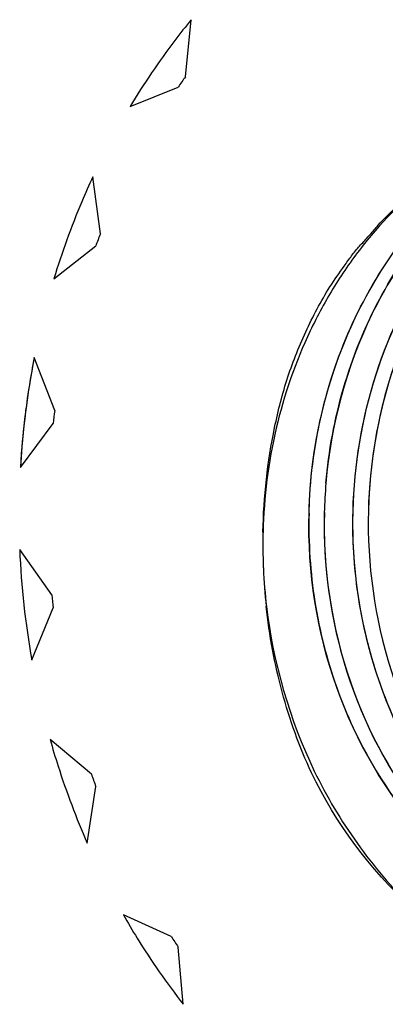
# Model space of a CAD drawing. Header units: millimetres. Extents: x 0 to 1750, y -1720 to 477.
# Tile 230 of 256: x 939.112 to 939.966, y -860.22 to -857.921. Entities that reach past the tile are written whole.
import ezdxf

# ---------------------------------------------------------------- set-up
doc = ezdxf.new("R2010")
doc.units = ezdxf.units.MM
doc.header["$LTSCALE"] = 92.51
doc.layers.add('101300561_14DXF_CONTINUOUS_LINE', color=7, linetype='CONTINUOUS')
doc.layers.add('101300561_DXF_CONTINUOUS_LINE', color=7, linetype='CONTINUOUS')

msp = doc.modelspace()

# ---------------------------------------------------------------- linework, layer by layer
at = {"layer": '101300561_14DXF_CONTINUOUS_LINE'}
for p, q in [((939.4991, -858.054), (939.5126, -857.9209)), ((939.3696, -858.1239), (939.482, -858.0782)), ((939.3003, -858.4208), (939.2825, -858.2879)), ((939.1917, -858.5259), (939.2894, -858.4492)), ((939.1937, -858.8335), (939.1458, -858.71)), ((939.1134, -858.9667), (939.1898, -858.8641)), ((939.1865, -859.264), (939.1118, -859.1582)), ((939.14, -859.4162), (939.1899, -859.2948)), ((939.2793, -859.6829), (939.1828, -859.6021)), ((939.2697, -859.8438), (939.2896, -859.7118)), ((939.4656, -860.0618), (939.354, -860.0114)), ((939.4937, -860.2204), (939.4823, -860.0867))]:
    msp.add_line(p, q, dxfattribs=at)
for centre, radius, start, end in [((940.81, -858.9961), 1.6143, 144.2973, 145.349), ((940.922, -859.0562), 1.7418, 158.6045, 159.6043), ((941.0034, -859.0777), 1.8261, 172.3149, 173.2836), ((940.9694, -859.0997), 1.1463, 175.1712, 178.6072), ((940.9683, -859.0996), 1.1452, 178.6108, 182.026), ((940.9095, -859.1483), 1.2297, 178.5467, 179.6053), ((941.0371, -859.0784), 1.927, 182.3743, 190.0976), ((940.9043, -859.1483), 1.2245, 179.6056, 180.17), ((940.896, -859.1484), 1.2161, 180.1686, 181.9755), ((940.8865, -859.1486), 1.2067, 181.977, 182.6081), ((940.8816, -859.1488), 1.2017, 182.6135, 186.7978), ((941.0194, -859.0793), 1.8422, 185.7544, 186.7175), ((940.9642, -859.0934), 1.7851, 199.285, 200.2685), ((940.8639, -859.1448), 1.6721, 213.2571, 214.2845)]:
    msp.add_arc(centre, radius, start, end, dxfattribs=at)
for points, knots in [([(939.5126, -857.9209), (939.4996, -857.9368), (939.4482, -858.0017), (939.4016, -858.0705), (939.3696, -858.1239)], [0, 0, 0, 0, 0.248546, 1, 1, 1, 1]), ([(939.8906, -859.069), (939.8932, -858.9599), (939.9296, -858.7431), (940.0735, -858.4517), (940.2939, -858.2231), (940.481, -858.128), (940.5777, -858.0988)], [0, 0, 0, 0, 0.258907, 0.513253, 0.760189, 1, 1, 1, 1]), ([(940.6138, -858.0972), (940.5656, -858.1118), (940.4708, -858.1497), (940.2951, -858.2578), (940.1092, -858.4501), (939.9654, -858.7415), (939.929, -858.9584), (939.9263, -859.0675)], [0, 0, 0, 0, 0.119504, 0.240468, 0.487186, 0.741313, 1, 1, 1, 1]), ([(939.8272, -859.0032), (939.8335, -858.9282), (939.8608, -858.7801), (939.9446, -858.5723), (940.0674, -858.3892), (940.1729, -858.2884), (940.2298, -858.2453)], [0, 0, 0, 0, 0.255711, 0.508572, 0.756933, 1, 1, 1, 1]), ([(940.0773, -858.2852), (940.0168, -858.3322), (939.9342, -858.4153), (939.845, -858.5426), (939.7692, -858.6827), (939.7024, -858.8741), (939.6823, -859.0358), (939.6802, -859.1172)], [0, 0, 0, 0, 0.241631, 0.365043, 0.489987, 0.743299, 1, 1, 1, 1]), ([(939.7877, -859.0733), (939.7895, -858.9965), (939.8087, -858.8434), (939.8826, -858.6262), (939.9984, -858.4321), (940.1011, -858.3232), (940.1573, -858.2761)], [0, 0, 0, 0, 0.255113, 0.507979, 0.756621, 1, 1, 1, 1]), ([(939.2825, -858.2879), (939.2736, -858.3071), (939.2392, -858.3848), (939.2102, -858.4649), (939.1917, -858.5259)], [0, 0, 0, 0, 0.248901, 1, 1, 1, 1]), ([(939.1458, -858.71), (939.1416, -858.7311), (939.1265, -858.8161), (939.1171, -858.9021), (939.1134, -858.9667)], [0, 0, 0, 0, 0.249515, 1, 1, 1, 1]), ([(939.9263, -859.0675), (939.9233, -859.1923), (939.9577, -859.4414), (940.1, -859.719), (940.2624, -859.8951), (940.4027, -859.999), (940.5574, -860.0719), (940.6674, -860.0984), (940.7226, -860.1057)], [0, 0, 0, 0, 0.262585, 0.518182, 0.642479, 0.763943, 0.882889, 1, 1, 1, 1]), ([(939.7877, -859.0733), (939.786, -859.1426), (939.7952, -859.2812), (939.846, -859.4816), (939.9319, -859.6662), (940.0491, -859.8276), (940.193, -859.959), (940.3577, -860.0549), (940.5362, -860.1109), (940.6598, -860.1201), (940.7207, -860.1176)], [0, 0, 0, 0, 0.13285, 0.264522, 0.394068, 0.520764, 0.644325, 0.764873, 0.883088, 1, 1, 1, 1]), ([(940.7214, -860.1109), (940.6646, -860.106), (940.5509, -860.0835), (940.3901, -860.0142), (940.2437, -859.9121), (940.1172, -859.7805), (940.0149, -859.6247), (939.9406, -859.4499), (939.8967, -859.2625), (939.889, -859.1335), (939.8906, -859.069)], [0, 0, 0, 0, 0.116858, 0.235444, 0.356493, 0.480435, 0.607242, 0.736585, 0.867777, 1, 1, 1, 1]), ([(939.8238, -859.14), (939.8283, -859.2667), (939.8788, -859.5166), (940.0429, -859.7869), (940.2211, -859.9505), (940.3715, -860.0421), (940.5344, -860.1002), (940.6481, -860.1152), (940.7045, -860.1165)], [0, 0, 0, 0, 0.263576, 0.51883, 0.642713, 0.763799, 0.882611, 1, 1, 1, 1]), ([(939.6883, -859.291), (939.7041, -859.4236), (939.7603, -859.6198), (939.8955, -859.8471), (939.9803, -859.947), (940.0263, -859.9922)], [0, 0, 0, 0, 0.506288, 0.755377, 1, 1, 1, 1]), ([(939.1828, -859.6021), (939.1887, -859.6228), (939.2134, -859.7048), (939.2439, -859.7851), (939.2697, -859.8438)], [0, 0, 0, 0, 0.250944, 1, 1, 1, 1]), ([(939.354, -860.0114), (939.3644, -860.0298), (939.4072, -860.1018), (939.4551, -860.1709), (939.4937, -860.2204)], [0, 0, 0, 0, 0.251468, 1, 1, 1, 1])]:
    msp.add_open_spline(points, degree=3, knots=knots, dxfattribs=at)
at = {"layer": '101300561_DXF_CONTINUOUS_LINE'}
for p, q in [((939.4991, -858.054), (939.5126, -857.9209)), ((939.3696, -858.1239), (939.482, -858.0782)), ((939.3003, -858.4208), (939.2825, -858.2879)), ((939.1917, -858.5259), (939.2894, -858.4492)), ((939.1937, -858.8335), (939.1458, -858.71)), ((939.1134, -858.9667), (939.1898, -858.8641)), ((939.1865, -859.264), (939.1118, -859.1582)), ((939.14, -859.4162), (939.1899, -859.2948)), ((939.2793, -859.6829), (939.1828, -859.6021)), ((939.2697, -859.8438), (939.2896, -859.7118)), ((939.4656, -860.0618), (939.354, -860.0114)), ((939.4937, -860.2204), (939.4823, -860.0867))]:
    msp.add_line(p, q, dxfattribs=at)
for centre, radius, start, end in [((940.81, -858.9961), 1.6143, 144.2973, 145.349), ((940.922, -859.0562), 1.7418, 158.6045, 159.6043), ((941.0204, -859.0772), 1.9102, 168.9151, 176.6834), ((941.0034, -859.0777), 1.8261, 172.3149, 173.2836), ((940.9661, -859.0996), 1.143, 175.1601, 178.6061), ((941.0534, -859.1427), 1.3736, 178.9357, 180.3866), ((941.0371, -859.0784), 1.927, 182.3743, 190.0976), ((941.1039, -859.1423), 1.4241, 180.3892, 182.4669), ((941.0526, -859.1452), 1.3727, 182.4349, 186.0989), ((941.0194, -859.0793), 1.8422, 185.7544, 186.7175), ((940.9642, -859.0934), 1.7851, 199.285, 200.2685), ((940.8639, -859.1448), 1.6721, 213.2571, 214.2845)]:
    msp.add_arc(centre, radius, start, end, dxfattribs=at)
for points, knots in [([(939.5126, -857.9209), (939.4996, -857.9368), (939.4482, -858.0017), (939.4016, -858.0705), (939.3696, -858.1239)], [0, 0, 0, 0, 0.248546, 1, 1, 1, 1]), ([(939.8905, -859.069), (939.8932, -858.961), (939.9289, -858.7464), (940.07, -858.4574), (940.2862, -858.2293), (940.4702, -858.1329), (940.5656, -858.1025)], [0, 0, 0, 0, 0.258814, 0.513122, 0.760102, 1, 1, 1, 1]), ([(939.68, -859.1172), (939.6816, -859.0353), (939.6953, -858.9127), (939.7357, -858.7548), (939.781, -858.6427), (939.8283, -858.5545), (939.8686, -858.4982), (939.8912, -858.4661), (939.9072, -858.4477), (939.9207, -858.4338), (939.9333, -858.4191), (939.9553, -858.3933), (939.9828, -858.3661), (940.0108, -858.3398), (940.0324, -858.3207), (940.0549, -858.3031), (940.0688, -858.2896), (940.0773, -858.2851)], [0, 0, 0, 0, 0.256864, 0.384414, 0.51069, 0.635439, 0.697158, 0.727963, 0.758429, 0.773615, 0.788854, 0.819337, 0.879896, 0.910031, 0.940088, 0.969966, 1, 1, 1, 1]), ([(939.7877, -859.0733), (939.7914, -858.9215), (939.8584, -858.6209), (940.0432, -858.3722), (940.1556, -858.2775)], [0, 0, 0, 0, 0.508178, 1, 1, 1, 1]), ([(939.2825, -858.2879), (939.2736, -858.3071), (939.2392, -858.3848), (939.2102, -858.4649), (939.1917, -858.5259)], [0, 0, 0, 0, 0.248901, 1, 1, 1, 1]), ([(940.1728, -858.2921), (940.074, -858.3798), (939.9094, -858.6017), (939.8387, -858.8674), (939.8272, -859.0032)], [0, 0, 0, 0, 0.492306, 1, 1, 1, 1]), ([(940.2621, -858.3001), (940.159, -858.3952), (939.991, -858.6367), (939.9298, -858.923), (939.9263, -859.0675)], [0, 0, 0, 0, 0.49252, 1, 1, 1, 1]), ([(939.9263, -859.0675), (939.9233, -859.1923), (939.9578, -859.4415), (940.1262, -859.7706), (940.3901, -860.0118), (940.6119, -860.091), (940.7226, -860.1056)], [0, 0, 0, 0, 0.263209, 0.519389, 0.764624, 1, 1, 1, 1]), ([(940.7207, -860.1176), (940.6598, -860.1201), (940.5362, -860.1109), (940.3577, -860.0549), (940.193, -859.959), (939.9994, -859.7823), (939.8267, -859.4848), (939.7843, -859.2107), (939.7877, -859.0733)], [0, 0, 0, 0, 0.117186, 0.235666, 0.356499, 0.48033, 0.735958, 1, 1, 1, 1]), ([(939.8235, -859.0718), (939.8202, -859.2043), (939.8598, -859.469), (940.049, -859.8124), (940.2984, -860.0138), (940.526, -860.0987), (940.6447, -860.1151), (940.7036, -860.1165)], [0, 0, 0, 0, 0.263847, 0.51982, 0.763953, 0.882743, 1, 1, 1, 1]), ([(940.706, -860.1094), (940.5936, -860.0974), (940.3671, -860.0218), (940.0963, -859.7808), (939.9231, -859.4483), (939.8875, -859.1956), (939.8905, -859.069)], [0, 0, 0, 0, 0.235244, 0.480313, 0.736546, 1, 1, 1, 1]), ([(940.0259, -859.9927), (939.9302, -859.9048), (939.8079, -859.742), (939.72, -859.4913), (939.6949, -859.3583), (939.6876, -859.2911)], [0, 0, 0, 0, 0.491063, 0.744423, 1, 1, 1, 1]), ([(939.1828, -859.6021), (939.1887, -859.6228), (939.2134, -859.7048), (939.2439, -859.7851), (939.2697, -859.8438)], [0, 0, 0, 0, 0.250944, 1, 1, 1, 1]), ([(939.354, -860.0114), (939.3644, -860.0298), (939.4072, -860.1018), (939.4551, -860.1709), (939.4937, -860.2204)], [0, 0, 0, 0, 0.251468, 1, 1, 1, 1])]:
    msp.add_open_spline(points, degree=3, knots=knots, dxfattribs=at)

doc.saveas('drawing.dxf')
